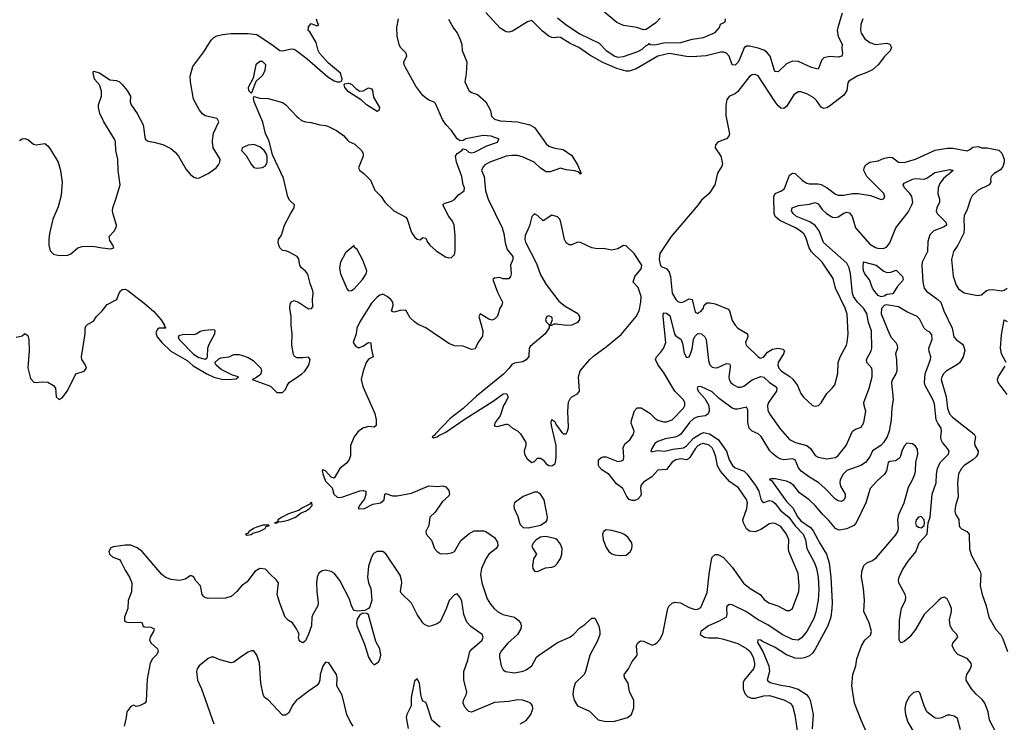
# Model space of a CAD drawing. Header units: inches. Extents: x 1384664 to 1536621, y 460766 to 646467.
# Tile 224 of 256: x 1468054 to 1474930, y 495936 to 500844. Entities that reach past the tile are written whole.
import ezdxf

# ---------------------------------------------------------------- set-up
doc = ezdxf.new("R2010")
doc.units = ezdxf.units.IN
doc.header["$MEASUREMENT"] = 0
for name, color, linetype in [('B4469', 7, 'Continuous'), ('B4479', 7, 'Continuous'), ('B4560', 7, 'Continuous'), ('B4570', 7, 'Continuous')]:
    doc.layers.add(name, color=color, linetype=linetype)

msp = doc.modelspace()

# ---------------------------------------------------------------- linework, layer by layer
at = {"layer": 'B4469', "color": 5}
for points, elevation in [([(1468119.2, 500000), (1468150, 499975.8), (1468170, 499969.7), (1468230, 499980.5), (1468250, 499963.6), (1468270, 499936.9), (1468322, 499850), (1468338.2, 499790), (1468349.7, 499710), (1468344.2, 499615.8), (1468322.7, 499537.3), (1468286, 499450), (1468261.1, 499350), (1468256.4, 499310), (1468258, 499270), (1468266.6, 499230), (1468290, 499207.2), (1468330, 499198.2), (1468390, 499198.7), (1468410, 499209.6), (1468460.5, 499250), (1468490, 499260.9), (1468562.5, 499262.5), (1468630.3, 499249.7), (1468690, 499244.5), (1468712, 499250), (1468704.7, 499270), (1468683, 499303), (1468678.8, 499330), (1468713.3, 499366.7), (1468727, 499393), (1468728.7, 499410), (1468705.7, 499485.7), (1468702.6, 499510), (1468703.7, 499530), (1468726, 499590), (1468754.4, 499690), (1468740.9, 499790), (1468739.6, 499870), (1468726.3, 499930), (1468722.8, 499990), (1468719.8, 500000)], 620), ([(1468942.9, 500000), (1468950, 499994.7), (1468990.2, 499989.8), (1469053.1, 499973.1), (1469110, 499943.7), (1469138.8, 499918.8), (1469162.5, 499890), (1469217.3, 499797.3), (1469244.6, 499764.6), (1469270, 499743.8), (1469290, 499737.2), (1469310, 499739.7), (1469370, 499769), (1469426.6, 499810), (1469443.2, 499830), (1469451.1, 499850), (1469453.6, 499870), (1469404.8, 499950), (1469399.8, 499990), (1469401, 500000)], 620), ([(1470000, 499177), (1469992.6, 499190), (1469930, 499223), (1469910, 499230.8), (1469890, 499231), (1469870, 499251.3), (1469863, 499270), (1469858.8, 499290), (1469861, 499310), (1469881.4, 499338.6), (1469903.6, 499410), (1469946.7, 499493.3), (1469971.5, 499530), (1469972, 499550), (1469941.5, 499581.5), (1469926.7, 499606.7), (1469896.7, 499736.7), (1469819.3, 499899.3), (1469795, 499995), (1469792.7, 500000)], 640), ([(1468030, 498626), (1468070, 498636), (1468090, 498652.7), (1468110, 498639.3), (1468116.8, 498610), (1468119.1, 498530), (1468111.6, 498411.6), (1468130, 498338), (1468153.4, 498313.4), (1468170, 498309.5), (1468210, 498313.6), (1468250, 498311.6), (1468289.2, 498290), (1468302.9, 498270), (1468309.6, 498209.6), (1468328.7, 498190), (1468350, 498202), (1468387.7, 498252.3), (1468446.7, 498370), (1468504, 498390), (1468520.3, 498410), (1468513.1, 498430), (1468487.6, 498470), (1468485.3, 498490), (1468510.4, 498650.4), (1468510.6, 498689.4), (1468516.8, 498703.2), (1468530, 498717.2), (1468570, 498739), (1468590.6, 498770), (1468630, 498809.5), (1468664.2, 498855.8), (1468731.3, 498890), (1468745.5, 498930), (1468757.6, 498950), (1468770, 498959.7), (1468790, 498961.8), (1468810, 498953.7), (1468933.7, 498853.7), (1468990, 498805), (1469039.8, 498750), (1469064.5, 498710), (1469063.2, 498703.2), (1469075.3, 498690), (1469028, 498690), (1469017.2, 498682.8), (1469003.7, 498656.3), (1469013.6, 498630), (1469045.6, 498590), (1469109.9, 498529.9), (1469223.5, 498463.5), (1469265.6, 498425.6), (1469360.9, 498370), (1469410, 498347.2), (1469466.2, 498333.8), (1469506, 498330), (1469565.4, 498334.6), (1469582, 498350), (1469540.6, 498360.6), (1469460.4, 498400.4), (1469424.9, 498430), (1469417.1, 498450), (1469444.3, 498475.7), (1469458.7, 498481.3), (1469516, 498490), (1469550, 498504.5), (1469586, 498506), (1469602, 498502), (1469650, 498485.6), (1469684.7, 498464.7), (1469736.9, 498410), (1469743.5, 498390), (1469735, 498365), (1469700.9, 498339.1), (1469678, 498330), (1469804.2, 498284.2), (1469850, 498239.3), (1469890, 498239.3), (1469910, 498261.2), (1469920.9, 498290), (1469936.5, 498310), (1470000, 498353.7)], 640), ([(1470000, 498482.8), (1469990, 498483.1), (1469971.8, 498491.8), (1469965.3, 498505.3), (1469954.2, 498570), (1469956.5, 498650), (1469950.2, 498710), (1469950.1, 498769.9), (1469940.7, 498830), (1469942.2, 498857.8), (1469950, 498874), (1469970, 498881.7), (1469994.1, 498874.1), (1470000, 498870.4)], 640), ([(1470000, 497415), (1469930, 497391.3), (1469887, 497370), (1469857.1, 497350), (1469859.1, 497340.9), (1469848.1, 497331.9), (1469834, 497330), (1469850, 497329.1), (1469861.2, 497338.8), (1469875.9, 497335.9), (1469928.2, 497348.2), (1469980.5, 497370), (1470000, 497384.8)], 660), ([(1470000, 496560.4), (1469986.8, 496590), (1469958.8, 496630), (1469930, 496647.7), (1469908.8, 496670), (1469870, 496767.7), (1469851.6, 496830), (1469861.3, 496910), (1469848.2, 496930), (1469802, 496970), (1469770, 497005.5), (1469730, 497010.3), (1469695.6, 496990), (1469642.4, 496917.6), (1469603.7, 496890), (1469569.5, 496850), (1469530, 496814.9), (1469490, 496803.7), (1469370, 496801.5), (1469347.9, 496807.9), (1469336.7, 496816.7), (1469328.5, 496830), (1469317.3, 496890), (1469283.4, 496923.4), (1469270, 496950.8), (1469257.5, 496957.5), (1469250, 496960.7), (1469210, 496935.8), (1469190, 496930.3), (1469170, 496927.4), (1469110, 496934.6), (1469070.2, 496950.2), (1469047.6, 496967.6), (1468908.8, 497128.8), (1468875.1, 497155.1), (1468830, 497174), (1468790, 497174), (1468710, 497162.6), (1468690, 497154.4), (1468677.4, 497130), (1468682, 497110), (1468704.5, 497090), (1468750, 497073.3), (1468760.5, 497060.5), (1468790, 496999.6), (1468821.8, 496950), (1468836.8, 496910), (1468833.6, 496846.4), (1468812.2, 496787.8), (1468809, 496730), (1468786.3, 496670), (1468785.6, 496645.6), (1468797, 496637), (1468814.2, 496634.2), (1468895.9, 496635.9), (1468908.7, 496630), (1468914, 496610), (1468923.6, 496603.6), (1468970, 496601.3), (1468992, 496590), (1468987.1, 496570), (1468964.2, 496530), (1468961, 496510), (1468972.6, 496490), (1469015.1, 496450), (1469020.5, 496430), (1469012.6, 496410), (1468981, 496379), (1468966, 496350), (1468943.6, 496236.4), (1468935.9, 496084.1), (1468927.9, 496070), (1468890.3, 496050.3), (1468866.7, 496046.7), (1468850, 496056.3), (1468830, 496047.3), (1468801.6, 496010), (1468798.4, 495970), (1468783.7, 495910)], 640), ([(1470000, 496099.5), (1469987.6, 496090), (1469961.8, 496058.2), (1469930, 495999.5), (1469910, 495986), (1469890, 495986), (1469790, 496094), (1469764, 496110), (1469753.4, 496130), (1469736.9, 496210), (1469728.9, 496350), (1469710, 496404.9), (1469690, 496436.3), (1469670, 496435.3), (1469650, 496424.9), (1469603.5, 496396.5), (1469550, 496355.5), (1469530, 496350.4), (1469452, 496372), (1469410, 496391), (1469390, 496391), (1469370, 496382), (1469307.3, 496330), (1469293.6, 496310), (1469288.3, 496290), (1469296.1, 496230), (1469323.5, 496170), (1469410, 495926)], 620)]:
    msp.add_lwpolyline(points, dxfattribs=dict(at, elevation=elevation))
for points, elevation in [([(1469690, 499973.1), (1469650, 499968), (1469606.8, 499950), (1469602.4, 499930), (1469635.3, 499895.3), (1469670, 499835.3), (1469690, 499812.2), (1469710, 499807.2), (1469730, 499808.8), (1469750, 499812.4), (1469770, 499823.8), (1469782, 499850), (1469782, 499890), (1469775.6, 499910), (1469760.5, 499930), (1469730, 499957.2)], 640), ([(1469397.7, 498677.7), (1469347.2, 498672.8), (1469314.7, 498665.3), (1469290.4, 498650), (1469270, 498643.8), (1469194.4, 498645.6), (1469164.4, 498635.6), (1469160.4, 498630), (1469167.4, 498610), (1469267.2, 498507.2), (1469304.3, 498484.3), (1469350, 498472.7), (1469360.9, 498479.1), (1469365.6, 498490), (1469368.4, 498551.6), (1469378.2, 498581.8), (1469416.3, 498650), (1469418, 498670), (1469414.5, 498674.5)], 640), ([(1469794, 497314), (1469752.2, 497312.2), (1469710, 497299.2), (1469687.7, 497290), (1469656.3, 497270), (1469644.9, 497255.1), (1469631.3, 497250), (1469643.4, 497243.4), (1469670, 497248.4), (1469683.1, 497256.9), (1469727, 497270), (1469767, 497290), (1469775.6, 497304.4), (1469797.2, 497310)], 660)]:
    msp.add_lwpolyline(points, close=True, dxfattribs=dict(at, elevation=elevation))
at = {"layer": 'B4479', "color": 5}
for points, elevation in [([(1471714.4, 500000), (1471730, 499978), (1471750, 499961.6), (1471790, 499946), (1471850, 499937.1), (1471910, 499895.2), (1471950.2, 499830), (1471976, 499770), (1471970, 499766), (1471958.6, 499778.6), (1471929.6, 499789.6), (1471870, 499795.1), (1471830, 499807.3), (1471758.5, 499781.5), (1471730, 499782.1), (1471690, 499807.8), (1471645.8, 499850), (1471570, 499883.7), (1471530, 499895.6), (1471490, 499896.5), (1471450, 499891.2), (1471338, 499850), (1471303.1, 499830), (1471290, 499816.9), (1471279.6, 499790), (1471297, 499750), (1471307.7, 499650), (1471324.6, 499590), (1471423.4, 499390), (1471435.7, 499350), (1471444.6, 499284.6), (1471459, 499239), (1471498, 499190), (1471497.3, 499170), (1471480.4, 499130), (1471485.5, 499070), (1471480.7, 499050), (1471470, 499034), (1471430, 499034), (1471404, 499044), (1471370, 499038.4), (1471359.1, 499030), (1471390, 498940.4), (1471424.4, 498870), (1471420.9, 498850), (1471407.3, 498830), (1471390, 498772.3), (1471370, 498751.6), (1471350, 498746.4), (1471330, 498752.7), (1471270, 498789.6), (1471260.7, 498770), (1471288.9, 498670), (1471287, 498633), (1471254, 498586), (1471234.2, 498545.8), (1471210, 498540.4), (1471150, 498562.6), (1471090, 498566.9), (1471050, 498582.6), (1470891, 498691), (1470836.2, 498716.2), (1470810, 498733.6), (1470781.5, 498761.5), (1470750, 498814.5), (1470710, 498813.6), (1470670, 498800.9), (1470650, 498808), (1470662.4, 498850), (1470660.5, 498870), (1470645.6, 498890), (1470620.7, 498910), (1470590, 498926), (1470570, 498921.1), (1470550, 498905.1), (1470510, 498864.7), (1470430, 498734.3), (1470409.3, 498690), (1470403.1, 498650), (1470382.8, 498590), (1470401.6, 498561.6), (1470414.4, 498554.4), (1470430, 498555.5), (1470450, 498564.4), (1470490, 498590.4), (1470506, 498586), (1470508.3, 498551.7), (1470522.8, 498490), (1470490, 498473.6), (1470473.7, 498450), (1470452, 498390), (1470438, 498330), (1470450, 498281), (1470533.1, 498093.1), (1470543.7, 498050), (1470544, 498010), (1470530, 497998), (1470490, 498001.6), (1470450, 497992), (1470414.6, 497965.4), (1470390.8, 497930), (1470364, 497870), (1470362.9, 497797.1), (1470353, 497767), (1470334.9, 497745.1), (1470290.7, 497709.3), (1470250, 497642), (1470230, 497649.3), (1470190, 497692), (1470170, 497699), (1470167, 497693), (1470170, 497672), (1470190, 497620.5), (1470235.1, 497575.1), (1470248.4, 497530), (1470270, 497509.3), (1470290, 497506.4), (1470310, 497510.8), (1470430, 497553.2), (1470455.6, 497555.6), (1470470.5, 497550.5), (1470470.7, 497529.3), (1470462.8, 497497.2), (1470427.3, 497450), (1470418, 497430), (1470426.7, 497426.7), (1470462, 497430), (1470521.1, 497458.9), (1470574.7, 497470), (1470599.2, 497490), (1470603.7, 497530), (1470610, 497535.5), (1470658.4, 497518.4), (1470690, 497517.5), (1470790, 497537.1), (1470910, 497588.4), (1470970, 497584.4), (1471010, 497587.7), (1471030, 497580.7), (1471050, 497556), (1471054.3, 497530), (1471050, 497517.2), (1471004.5, 497475.5), (1470955.1, 497404.9), (1470918.4, 497370), (1470910.6, 497310), (1470890.5, 497270), (1470893.4, 497250), (1470928.7, 497208.7), (1470950.5, 497150), (1470969, 497129), (1470990, 497116.4), (1471033.3, 497113.3), (1471070, 497119.3), (1471090, 497128.4), (1471134, 497206), (1471190, 497253.2), (1471227.4, 497272.6), (1471294.2, 497274.2), (1471309.3, 497269.3), (1471370, 497227.2), (1471390, 497193.4), (1471393, 497170), (1471380.3, 497150), (1471329.7, 497110.3), (1471310, 497079.1), (1471278.5, 497010), (1471272.4, 496967.6), (1471280.7, 496910), (1471318.9, 496798.9), (1471341.1, 496761.1), (1471366.9, 496730), (1471390.3, 496710), (1471428.4, 496690), (1471510, 496671.6), (1471535.8, 496650), (1471550.4, 496630), (1471557, 496610), (1471554.6, 496590), (1471531.4, 496550), (1471463.6, 496490), (1471414.6, 496430), (1471405.7, 496410), (1471403.7, 496390), (1471415.6, 496330), (1471430, 496301.6), (1471447.3, 496290), (1471510, 496282.3), (1471570, 496292.9), (1471590, 496302.3), (1471629.8, 496330.2), (1471664, 496390), (1471677.8, 496402.2), (1471810, 496492.7), (1471896.3, 496530), (1471922, 496550), (1471964.7, 496595.3), (1472001.1, 496618.9), (1472050, 496664), (1472070, 496662.8), (1472097.6, 496610), (1472106.4, 496570), (1472104.9, 496550), (1472090, 496506), (1472034.3, 496405.7), (1472004.4, 496290), (1471994.8, 496270), (1471932.9, 496210), (1471921.3, 496170), (1471916.5, 496130), (1471926.7, 496090), (1471948.4, 496050), (1472033.1, 496013.1), (1472094.4, 495954.4), (1472150, 495942.8), (1472210, 495942.9), (1472299, 495970), (1472326, 495990), (1472343.9, 496036.1), (1472342.9, 496090), (1472312.4, 496150), (1472302.9, 496210), (1472278.7, 496250), (1472275.1, 496270), (1472306, 496310), (1472330, 496360.5), (1472362.5, 496397.5), (1472367, 496410), (1472361.6, 496470), (1472369.5, 496490), (1472390, 496504.9), (1472410, 496504), (1472470, 496476), (1472490, 496481), (1472506.3, 496493.7), (1472524.5, 496515.5), (1472544.9, 496555.1), (1472579.8, 496730), (1472589.8, 496750.2), (1472610, 496769.1), (1472630, 496775.6), (1472667.7, 496770), (1472730, 496737.6), (1472770, 496724.9), (1472790, 496726), (1472810, 496738), (1472856, 496844), (1472869.4, 496970.6), (1472885.9, 497074.1), (1472890, 497090.5), (1472910, 497108.4), (1472930, 497108.7), (1472970, 497087.4), (1473030, 497019.1), (1473108.5, 496908.5), (1473154.4, 496870), (1473224.6, 496830), (1473253.6, 496793.6), (1473286, 496770), (1473349.4, 496749.4), (1473410, 496718.3), (1473430, 496717), (1473450.9, 496730), (1473495.7, 496850), (1473498.5, 496890), (1473490, 496976), (1473426.3, 497130), (1473421.8, 497150), (1473424.1, 497210), (1473409.8, 497250), (1473370, 497303.2), (1473330, 497325.7), (1473310, 497327.5), (1473290, 497321.8), (1473230, 497281.9), (1473190, 497267.6), (1473150.5, 497270.5), (1473130, 497286.9), (1473108.7, 497330), (1473105.1, 497350), (1473131.2, 497430), (1473135.4, 497470), (1473130, 497493), (1473074.3, 497574.3), (1473010, 497618), (1472947, 497690), (1472927.8, 497727.8), (1472916.4, 497790), (1472902.5, 497830), (1472890, 497853), (1472870, 497872.7), (1472830, 497883.4), (1472810, 497879.2), (1472790, 497867.6), (1472770, 497847.3), (1472734, 497786), (1472723.9, 497776.1), (1472710, 497769.9), (1472670, 497776.2), (1472637, 497770), (1472610, 497752.9), (1472570, 497702.4), (1472510, 497696.4), (1472467.4, 497650), (1472410, 497613), (1472391, 497590), (1472388.8, 497570), (1472394, 497530), (1472390, 497517), (1472370, 497495.3), (1472350, 497486), (1472330, 497485), (1472310, 497491.9), (1472293.6, 497513.6), (1472266.4, 497570), (1472220.9, 497600.9), (1472170, 497667.2), (1472118.9, 497698.9), (1472099.8, 497719.8), (1472095.4, 497730), (1472097, 497770), (1472113.7, 497786.3), (1472128.4, 497791.6), (1472150, 497790.2), (1472230, 497758.6), (1472257.5, 497762.5), (1472269.6, 497770.4), (1472272.6, 497790), (1472267.5, 497852.5), (1472279.4, 497880.6), (1472314, 497910), (1472340.5, 497950), (1472344, 497970), (1472325, 498025), (1472327, 498047), (1472348.1, 498111.9), (1472366, 498134), (1472393.4, 498133.4), (1472454.7, 498094.7), (1472490, 498059.7), (1472510, 498047.8), (1472550, 498036.2), (1472570, 498035.2), (1472610, 498050.2), (1472689.8, 498130), (1472699.8, 498150), (1472698.4, 498170), (1472687.1, 498190), (1472628.3, 498248.3), (1472550, 498382.7), (1472512.2, 498430), (1472495, 498470), (1472501, 498490), (1472530, 498519), (1472550, 498547.4), (1472566.9, 498590), (1472548.2, 498771.8), (1472550, 498797.3), (1472570, 498794.6), (1472590, 498780.3), (1472596.6, 498770), (1472627.7, 498647.7), (1472636.3, 498636.3), (1472672.3, 498610), (1472682.8, 498582.8), (1472694.7, 498514.7), (1472710, 498484.6), (1472730, 498490.3), (1472739.4, 498510), (1472750, 498544), (1472760.2, 498610), (1472768.6, 498631.4), (1472790, 498652.7), (1472814.5, 498650), (1472838.7, 498630), (1472847.9, 498610), (1472864.2, 498464.2), (1472873.6, 498433.6), (1472890, 498415.9), (1472910, 498411.7), (1472930, 498415.5), (1472990, 498442.6), (1473010, 498440.3), (1473016.2, 498430), (1473016.6, 498416.6), (1473005.6, 498350), (1473008.1, 498330), (1473019.7, 498310), (1473035.3, 498295.3), (1473070, 498278.4), (1473090, 498276.8), (1473110, 498283.8), (1473170, 498328.9), (1473230.8, 498350.8), (1473250, 498347.5), (1473290, 498310.8), (1473330, 498284.4), (1473341.1, 498270), (1473339.4, 498250), (1473283, 498170), (1473275.5, 498150), (1473277.4, 498117.4), (1473291.2, 498090), (1473365.8, 497985.8), (1473430, 497911.4), (1473470.7, 497890.7), (1473550.1, 497870.1), (1473575.8, 497850), (1473610, 497799.1), (1473630, 497788.4), (1473690, 497777.3), (1473750, 497786.3), (1473770, 497800.3), (1473824.7, 497870), (1473870, 497970.4), (1473890, 497984.6), (1473930, 497998.4), (1473949.7, 498030.3), (1473964, 498110), (1473950.6, 498150), (1473949.4, 498170), (1473986, 498270), (1474007.3, 498350), (1474008.3, 498390), (1474003.7, 498410), (1473970.9, 498450), (1473967.1, 498470), (1473999.4, 498530), (1474003.8, 498550), (1474002, 498670), (1473982.5, 498730), (1473970, 498791.9), (1473946.1, 498830), (1473903.6, 498870), (1473875.8, 498910), (1473869.2, 498930.8), (1473856.4, 499070), (1473846.3, 499110), (1473830, 499142.9), (1473667.8, 499287.8), (1473636.1, 499370), (1473610, 499407), (1473572.5, 499432.5), (1473479.3, 499470), (1473454.5, 499490), (1473443.5, 499510), (1473449.6, 499530), (1473492.8, 499547.2), (1473570, 499556.6), (1473610, 499567.9), (1473630, 499558.9), (1473658.6, 499518.6), (1473688.5, 499490), (1473730, 499464.7), (1473750, 499461.6), (1473770, 499466.9), (1473810, 499492.8), (1473830, 499499), (1473850, 499495.4), (1473868.4, 499470), (1473890.2, 499390), (1473990, 499276.3), (1474030, 499251.9), (1474053.2, 499246.8), (1474090, 499247.5), (1474110, 499258.5), (1474130, 499285.3), (1474172.2, 499390), (1474259.5, 499500.5), (1474284.9, 499550), (1474290.5, 499570), (1474284, 499610), (1474271, 499631), (1474233.6, 499670), (1474222.8, 499690), (1474230, 499702), (1474290, 499731.5), (1474310, 499734.6), (1474370, 499730.2), (1474390, 499737.6), (1474443.8, 499776.2), (1474550, 499797.8), (1474573.4, 499790), (1474505.8, 499734.2), (1474480.8, 499699.2), (1474469, 499671), (1474465.8, 499630), (1474476.4, 499590), (1474476.3, 499570), (1474458.2, 499530), (1474454.3, 499510), (1474460.2, 499490), (1474520.9, 499430), (1474527.2, 499410), (1474510, 499397.7), (1474436.9, 499370), (1474410, 499342.4), (1474395, 499295), (1474394.2, 499225.8), (1474357.4, 499150), (1474354.3, 499130), (1474360.5, 499010), (1474371, 498970), (1474387.6, 498947.6), (1474466.5, 498890), (1474485.8, 498870), (1474508.5, 498810), (1474567, 498690), (1474577.6, 498630), (1474593.4, 498610), (1474638, 498578), (1474645.8, 498565.8), (1474653.4, 498533.4), (1474643.1, 498490), (1474619.6, 498450), (1474604.1, 498435.9), (1474523.9, 498390), (1474504.5, 498370), (1474494, 498350), (1474490.2, 498330), (1474523.8, 498210), (1474532.3, 498130), (1474547.1, 498090), (1474567.1, 498067.1), (1474718.5, 497950), (1474729.1, 497930), (1474721.7, 497890), (1474723.1, 497870), (1474746.7, 497830), (1474744.2, 497810), (1474733.1, 497790), (1474710.8, 497769.2), (1474650, 497729.7), (1474630, 497709.7), (1474610, 497672), (1474603, 497610), (1474608.6, 497511.4), (1474588.7, 497448.7), (1474583.7, 497410), (1474588.7, 497390), (1474612.1, 497352.1), (1474613.6, 497310), (1474619.6, 497299.6), (1474630, 497287.3), (1474668.4, 497268.4), (1474683.6, 497250), (1474686.1, 497146.1), (1474701.1, 497101.1), (1474761.7, 496990), (1474766, 496970), (1474761.7, 496890), (1474774.4, 496830), (1474802.8, 496750), (1474822, 496670), (1474870, 496583.7), (1474906.4, 496546.4), (1474919.8, 496519.8), (1474952.4, 496430)], 660), ([(1470345.9, 500000), (1470352.5, 499992.5), (1470394, 499974), (1470440.4, 499930), (1470453.5, 499910), (1470451.4, 499890), (1470420.5, 499810), (1470429.4, 499790), (1470457.2, 499770), (1470504.5, 499724.5), (1470534.2, 499654.2), (1470579, 499610), (1470604, 499570), (1470666.6, 499510), (1470750, 499464.7), (1470759.1, 499450), (1470790, 499358), (1470810, 499328.3), (1470830, 499311.8), (1470850, 499306.6), (1470870, 499322), (1470890, 499318), (1470902.7, 499290), (1470918.7, 499270), (1470961.3, 499230), (1471028.2, 499188.2), (1471050, 499180.2), (1471070, 499182.1), (1471090, 499204.8), (1471094.7, 499230), (1471094.6, 499334.6), (1471087.9, 499407.9), (1471076.9, 499436.9), (1471050, 499470.5), (1471007.7, 499550), (1471018.8, 499561.2), (1471070, 499576), (1471090, 499589.3), (1471118.8, 499621.2), (1471158.8, 499650), (1471159.1, 499670), (1471151.3, 499691.3), (1471142.4, 499750), (1471104.8, 499850), (1471096.8, 499890), (1471110, 499908.6), (1471141.3, 499930), (1471150, 499942), (1471170, 499937), (1471190, 499919.2), (1471210, 499915.3), (1471230, 499919.9), (1471316.1, 499963.9), (1471390.5, 499990), (1471396.3, 500000)], 640), ([(1471150.8, 500000), (1471150, 499999.5), (1471130, 499998.6), (1471128.1, 500000)], 640), ([(1472956.8, 500000), (1472930, 499989.3), (1472913.4, 499970), (1472910.6, 499950), (1472950.2, 499890.2), (1472962.5, 499837.5), (1472958, 499822), (1472927.3, 499772.7), (1472907.3, 499690), (1472868.2, 499630), (1472816, 499584), (1472792.2, 499550), (1472604.2, 499330), (1472523.8, 499210), (1472520.4, 499170), (1472528, 499128), (1472538.5, 499118.5), (1472570, 499106.7), (1472590, 499080.5), (1472598.2, 499050), (1472610, 498934), (1472635.9, 498890), (1472650, 498876.5), (1472670, 498868.6), (1472690, 498872.7), (1472730, 498894.4), (1472750, 498890.8), (1472770, 498802), (1472790, 498792), (1472798, 498802), (1472810, 498806.8), (1472828.7, 498830), (1472834, 498850), (1472852.9, 498867.1), (1472872.5, 498867.5), (1472910, 498859.5), (1473001.4, 498821.4), (1473010.6, 498810.6), (1473030, 498742.8), (1473050.5, 498710), (1473070, 498688.5), (1473136, 498650), (1473139.3, 498630), (1473123.7, 498590), (1473127, 498570), (1473210, 498488.7), (1473222.4, 498482.4), (1473230, 498479.6), (1473250, 498490.3), (1473277.1, 498522.9), (1473310, 498542.1), (1473350, 498548.8), (1473383.5, 498543.5), (1473394.4, 498530), (1473387.7, 498510), (1473350.9, 498450), (1473348.4, 498430), (1473355, 498410), (1473372.9, 498390), (1473432.5, 498352.5), (1473453.9, 498333.9), (1473485, 498290), (1473510, 498234), (1473527.3, 498207.3), (1473590.4, 498150.4), (1473610, 498144.9), (1473631.4, 498148.6), (1473650, 498167.3), (1473690, 498234), (1473728.9, 498271.1), (1473745.6, 498294.4), (1473766.6, 498373.4), (1473770, 498450.8), (1473784.7, 498490), (1473827.2, 498570), (1473831.9, 498590), (1473838.8, 498650), (1473832.4, 498787.6), (1473818.6, 498830), (1473751.7, 498970), (1473735.4, 499035.4), (1473657.6, 499150), (1473583.1, 499223.1), (1473567.5, 499250), (1473543.9, 499323.9), (1473529.3, 499349.3), (1473505.3, 499370), (1473470.9, 499390), (1473361.7, 499441.7), (1473330.6, 499470.6), (1473323.8, 499490), (1473320.6, 499610), (1473330, 499630.1), (1473374.7, 499650), (1473394.4, 499665.6), (1473430, 499758), (1473450, 499772.6), (1473470, 499768.9), (1473521.8, 499721.8), (1473550, 499703.5), (1473570, 499697.7), (1473630, 499698.1), (1473650, 499692.5), (1473692.4, 499670), (1473750, 499625.4), (1473770, 499618.2), (1473810, 499618.5), (1473870, 499631.3), (1473910.1, 499630.1), (1473995.9, 499615.9), (1474070, 499588.4), (1474086.6, 499593.4), (1474095.1, 499604.9), (1474089.5, 499630), (1473968.9, 499748.9), (1473949.8, 499790), (1473952, 499810), (1473963.1, 499830), (1473990, 499849), (1474050, 499859.6), (1474090, 499877.6), (1474130, 499884.7), (1474150, 499880.9), (1474190, 499848.4), (1474230, 499847.1), (1474310, 499870.8), (1474446, 499934), (1474530, 499947.8), (1474570, 499945.9), (1474670, 499929.4), (1474690, 499937.1), (1474710, 499953.7), (1474750, 499957.8), (1474770, 499950.2), (1474810, 499948.9), (1474891.9, 499931.9), (1474912.7, 499912.7), (1474928.3, 499870), (1474929.2, 499850), (1474920.6, 499819.4), (1474903.6, 499796.4), (1474859.5, 499770), (1474838.9, 499750), (1474834, 499730), (1474836.4, 499710), (1474823.8, 499690), (1474747.2, 499652.8), (1474706.4, 499613.6), (1474692.9, 499590), (1474670, 499519), (1474650, 499475.3), (1474646.3, 499450), (1474650.4, 499390), (1474646.3, 499353.7), (1474606.4, 499270), (1474575.5, 499224.5), (1474560.8, 499170), (1474573.2, 499053.2), (1474593.4, 498990), (1474610, 498963.1), (1474650, 498936), (1474742.9, 498917.1), (1474770, 498922), (1474806.6, 498953.4), (1474821.7, 498958.3), (1474850, 498958.9), (1474910, 498950.2), (1474930, 498954), (1474950, 498968.4)], 680), ([(1470000, 498870.4), (1470070, 498825.7), (1470092.5, 498827.5), (1470101, 498839), (1470098, 498890), (1470102.4, 498930), (1470100.2, 498950), (1470081.2, 499001.2), (1470066.1, 499066.1), (1470050, 499087.2), (1470021.3, 499110), (1470010.3, 499130.3), (1470004, 499170), (1470000, 499177)], 640), ([(1474890, 495832.7), (1474827.4, 495950), (1474816.9, 496010), (1474793.1, 496070), (1474775.5, 496095.5), (1474733, 496133), (1474700.3, 496170), (1474664.4, 496230), (1474663.2, 496250), (1474669, 496270), (1474692.6, 496307.4), (1474700.8, 496330), (1474697.8, 496350), (1474670, 496381.3), (1474605.7, 496410), (1474587.1, 496430), (1474566.5, 496470), (1474570.4, 496490), (1474605.3, 496530), (1474598, 496550), (1474570, 496576.5), (1474552.8, 496610), (1474547.2, 496652.8), (1474560.8, 496710), (1474560.2, 496730), (1474547.2, 496767.2), (1474530, 496798.4), (1474510, 496810.3), (1474490, 496803.7), (1474470, 496786), (1474370.8, 496690), (1474310, 496584.4), (1474270, 496533.7), (1474230, 496500.5), (1474210, 496491), (1474200.5, 496500.5), (1474195.9, 496515.9), (1474197.2, 496650), (1474211.7, 496730), (1474239.5, 496790), (1474242.6, 496810), (1474237.4, 496830), (1474194.3, 496910), (1474190.3, 496930), (1474194.9, 496950), (1474219.4, 497000.6), (1474258.8, 497061.2), (1474312, 497128), (1474335.3, 497190), (1474392, 497250), (1474398.4, 497330), (1474411.4, 497370), (1474426, 497530), (1474455.1, 497610), (1474455.5, 497670), (1474462.7, 497710), (1474482.6, 497750), (1474541.1, 497810), (1474543.8, 497830), (1474533.2, 497850), (1474497.8, 497890), (1474489.2, 497909.2), (1474485.9, 497930), (1474492.1, 497970), (1474489.5, 497990), (1474464.8, 498024.8), (1474454.1, 498050), (1474441.8, 498161.8), (1474431.1, 498191.1), (1474377.3, 498290), (1474373.1, 498310), (1474376.6, 498370), (1474415.5, 498470), (1474417.6, 498490), (1474405.9, 498525.9), (1474403.5, 498550), (1474425.4, 498610), (1474423.4, 498643.4), (1474410, 498661.1), (1474390.2, 498670.2), (1474370.4, 498690), (1474341.1, 498750), (1474320.3, 498770), (1474250, 498802.6), (1474190, 498837.8), (1474107, 498853), (1474090, 498847.1), (1474072.4, 498827.6), (1474070.8, 498790), (1474127.8, 498647.8), (1474143, 498623), (1474173.2, 498590), (1474181.9, 498570), (1474183.9, 498550), (1474169.8, 498510), (1474176.8, 498470), (1474179.8, 498390), (1474172.5, 498370), (1474148.2, 498331.8), (1474142.7, 498310), (1474153.8, 498190), (1474144.4, 498130), (1474139.6, 498050), (1474126.2, 497970), (1474112.9, 497930), (1474087.3, 497890), (1474068.7, 497870), (1474010, 497831.4), (1473990.4, 497789.6), (1473960.3, 497750), (1473929, 497731), (1473830, 497694.2), (1473805.3, 497670), (1473784.2, 497630), (1473780.6, 497610), (1473785.8, 497585.8), (1473819.3, 497530), (1473819.7, 497510), (1473810, 497488.7), (1473790, 497478), (1473770, 497482.3), (1473750, 497494.6), (1473679.6, 497570), (1473635.3, 497610), (1473570, 497648.4), (1473512.2, 497690), (1473492.9, 497712.9), (1473470.5, 497770.5), (1473450, 497776), (1473390, 497769.6), (1473370, 497773.4), (1473346, 497786), (1473310, 497814.3), (1473292.2, 497832.2), (1473232.6, 497932.6), (1473210, 497950.2), (1473168.9, 497970), (1473149.2, 497990), (1473139, 498030), (1473138, 498118), (1473130, 498137.6), (1473070, 498122.5), (1473050, 498123.2), (1473030, 498130.9), (1472939, 498199), (1472890, 498245.5), (1472810, 498282.6), (1472790, 498279.1), (1472784.2, 498270), (1472791.5, 498250), (1472838.5, 498198.5), (1472865.6, 498150), (1472869.9, 498110.1), (1472861.2, 498090), (1472843, 498077), (1472790, 498069.2), (1472761.6, 498058.4), (1472731.1, 498030), (1472669.9, 497950.1), (1472650, 497934.3), (1472630, 497927), (1472562.7, 497917.3), (1472510, 497898.6), (1472490, 497884), (1472468.4, 497850), (1472462.4, 497830), (1472465.5, 497825.5), (1472505.8, 497834.2), (1472558.8, 497830), (1472615.1, 497844.9), (1472690, 497853.3), (1472710, 497868.2), (1472759.1, 497920.9), (1472807.8, 497952.2), (1472830, 497959.9), (1472870.6, 497950.6), (1472932.5, 497912.5), (1472990, 497830), (1473009.5, 497769.5), (1473030.8, 497730.8), (1473050, 497714.6), (1473112.4, 497690), (1473133.5, 497670), (1473193.4, 497590), (1473215.4, 497550), (1473230, 497494), (1473238.5, 497478.5), (1473250, 497470.8), (1473290, 497485.9), (1473310, 497481.9), (1473330, 497464.7), (1473370, 497412.8), (1473425, 497370), (1473468.7, 497308.7), (1473525.6, 497250), (1473542, 497210), (1473551.8, 497150), (1473603.6, 497050), (1473618.6, 497010), (1473630.8, 496950), (1473635.4, 496864.6), (1473630.4, 496789.6), (1473613.4, 496706.6), (1473598.9, 496661.1), (1473551.6, 496570), (1473514.6, 496525.4), (1473490, 496510.9), (1473450, 496513.8), (1473377.8, 496550), (1473277.4, 496617.4), (1473210, 496652.2), (1473130, 496708.8), (1473030, 496757.6), (1473010, 496758.9), (1472992.9, 496747.1), (1472989.8, 496730), (1472993.1, 496690), (1472986.6, 496670), (1472937.9, 496642.1), (1472865.1, 496610), (1472809.5, 496570), (1472805.1, 496550), (1472835.1, 496530), (1472865.4, 496525.4), (1472930, 496526.9), (1472970, 496517.7), (1473070, 496485.8), (1473130, 496452.2), (1473154.5, 496430), (1473175.7, 496390), (1473185, 496350), (1473185, 496330), (1473177.4, 496310), (1473113.8, 496230), (1473106.9, 496213.1), (1473107.3, 496170), (1473118, 496138), (1473135.9, 496115.9), (1473164.4, 496104.4), (1473190, 496104.5), (1473250, 496122), (1473290, 496122.7), (1473390, 496093.3), (1473435.4, 496070), (1473450.8, 496050), (1473467.9, 495987.9), (1473489.7, 495830)], 640), ([(1474942, 498450), (1474910.6, 498510.6), (1474904, 498550), (1474910, 498642.8), (1474930, 498746.8), (1474950, 498735.5)], 660), ([(1470000, 498353.7), (1470023.7, 498370), (1470044.2, 498390), (1470072, 498430), (1470083, 498470), (1470070, 498487.3), (1470030, 498481.7), (1470000, 498482.8)], 640), ([(1474950, 498226.9), (1474887.8, 498310), (1474883.6, 498330), (1474890, 498350.7), (1474936.6, 498423.4)], 660), ([(1473968.3, 495868.3), (1473930.3, 495950.3), (1473884.6, 496070), (1473864.8, 496190), (1473871.8, 496270), (1473893.8, 496330), (1473900.9, 496379.1), (1473932.8, 496470), (1473955.5, 496510), (1473995.2, 496544.8), (1474002.8, 496570), (1473986.3, 496630), (1473948, 496710), (1473953, 496790), (1473946.4, 496870), (1473932.3, 496950), (1473934.4, 496990), (1473948.4, 497031.6), (1473970.5, 497049.5), (1474010, 497066), (1474034.6, 497085.4), (1474173.3, 497246.7), (1474185.9, 497270), (1474190.9, 497290), (1474187.4, 497350), (1474192.5, 497387.5), (1474230.2, 497470.2), (1474260.3, 497579.7), (1474290, 497631), (1474305.5, 497670), (1474310.7, 497690.7), (1474311.2, 497750), (1474326.4, 497810), (1474323.4, 497843.4), (1474310, 497866), (1474290, 497881), (1474250, 497886), (1474230, 497864), (1474213.6, 497830), (1474205.8, 497794.2), (1474197.7, 497782.3), (1474170, 497762.9), (1474130, 497758.5), (1474118, 497750), (1474107.1, 497692.9), (1474092.9, 497670), (1474039.5, 497620.5), (1473993.7, 497570), (1473962.4, 497470), (1473894.9, 497330), (1473878.4, 497310), (1473830, 497286.8), (1473777.3, 497277.3), (1473750, 497290.9), (1473705, 497345), (1473659.3, 497390), (1473610, 497451), (1473568, 497490), (1473500, 497540), (1473459, 497590), (1473434, 497610), (1473410, 497620.3), (1473330, 497637.1), (1473302, 497638), (1473287.5, 497632.5), (1473304.2, 497624.2), (1473410, 497478.5), (1473453.4, 497433.4), (1473489.2, 497370), (1473510, 497343.1), (1473576.4, 497296.4), (1473594.7, 497274.7), (1473643.2, 497183.2), (1473689.4, 497110), (1473706, 497050), (1473718, 496950), (1473726.7, 496773.3), (1473726.5, 496730), (1473718.9, 496670), (1473697.2, 496610), (1473610, 496446), (1473590, 496418.2), (1473570, 496401.3), (1473533.8, 496386.2), (1473510, 496381.9), (1473470, 496384.6), (1473410, 496406.7), (1473330, 496459.6), (1473240.5, 496500.5), (1473230, 496509.2), (1473208.3, 496511.7), (1473205.6, 496494.4), (1473244.7, 496430), (1473284.7, 496330), (1473289.9, 496290), (1473272.8, 496230), (1473294.4, 496214.4), (1473370, 496194.8), (1473430, 496187.2), (1473490, 496168.1), (1473549.4, 496130), (1473566, 496110), (1473575.1, 496090), (1473596.3, 495990), (1473588.8, 495890)], 620), ([(1470000, 497384.8), (1470020, 497400), (1470049.3, 497410), (1470076.9, 497430), (1470095.6, 497450), (1470094, 497470), (1470090, 497473.2), (1470079.9, 497460.1), (1470020.4, 497430), (1470003.7, 497416.3), (1470000, 497415)], 660), ([(1471550, 495926), (1471590.5, 495949.5), (1471624.1, 495990), (1471637, 496030), (1471634.2, 496054.2), (1471620.7, 496070), (1471599.4, 496079.4), (1471564.7, 496090), (1471530, 496092.4), (1471470, 496080.9), (1471370, 496074.3), (1471210, 496006.4), (1471190, 496012.4), (1471181, 496021), (1471162.7, 496042.7), (1471151.1, 496070), (1471152.5, 496090), (1471171.1, 496128.9), (1471175.6, 496150), (1471155.8, 496230), (1471154.4, 496290), (1471183.2, 496370), (1471196.9, 496430), (1471212.9, 496450), (1471284, 496510), (1471291.5, 496530), (1471284.6, 496550), (1471205.3, 496605.3), (1471176.8, 496636.8), (1471156.3, 496690), (1471141.3, 496781.3), (1471130, 496807.7), (1471110, 496833.4), (1471090, 496826.4), (1471053.9, 496786.1), (1471032.2, 496727.8), (1470990, 496639), (1470970, 496623.9), (1470930, 496609.1), (1470910, 496605.8), (1470880.1, 496620.1), (1470869.1, 496630), (1470830.2, 496690.2), (1470789.4, 496769.4), (1470718, 496838), (1470712.4, 496850), (1470721.6, 496910), (1470720.7, 496930), (1470710, 496964.9), (1470610, 497113), (1470588.7, 497128.7), (1470550, 497128.7), (1470523.6, 497116.4), (1470510, 497090.8), (1470490, 497026), (1470483.1, 496950), (1470489.8, 496910), (1470505.1, 496870), (1470512.3, 496790), (1470498, 496742), (1470489.6, 496730.4), (1470463.2, 496716.8), (1470410, 496712.3), (1470390, 496717.6), (1470383.9, 496723.9), (1470370.1, 496750), (1470356.3, 496796.3), (1470290, 496927), (1470250, 496978.9), (1470230, 496990.3), (1470190, 496999.1), (1470165.8, 496994.2), (1470142.7, 496977.3), (1470130.8, 496950), (1470126.2, 496910), (1470128, 496850), (1470138, 496770), (1470135.8, 496750), (1470100.3, 496690), (1470093.5, 496670), (1470092.8, 496610), (1470070, 496551.3), (1470050, 496506), (1470030, 496492), (1470010, 496502), (1470004.7, 496510), (1470001, 496530), (1470004.7, 496550), (1470000, 496560.4)], 640), ([(1470383.7, 495910), (1470361.6, 495941.6), (1470338.2, 495990), (1470305.6, 496125.6), (1470269.2, 496190), (1470272, 496250), (1470266, 496270), (1470211.6, 496351.6), (1470190, 496357.1), (1470170, 496328), (1470152.3, 496270), (1470149.1, 496230), (1470142.6, 496210), (1470130, 496192.4), (1470068.1, 496151.9), (1470000, 496099.5)], 620), ([(1470990, 495902.6), (1470931.4, 495951.4), (1470898, 496058), (1470890, 496073.4), (1470870, 496084.9), (1470862, 496102), (1470854.6, 496130), (1470845.5, 496210), (1470830, 496238.8), (1470810, 496222.8), (1470788.3, 496110), (1470787.1, 496050), (1470757.2, 495990), (1470753.8, 495970), (1470767.6, 495892.4)], 620), ([(1474624.5, 495884.5), (1474603.5, 495963.5), (1474579.8, 495979.8), (1474550, 495986.9), (1474530, 495985.3), (1474493.4, 495966.6), (1474470, 495962.2), (1474450, 495964.2), (1474439.5, 495970), (1474390, 496010.3), (1474370, 496050.3), (1474341.2, 496141.2), (1474330, 496150.5), (1474295.9, 496144.1), (1474265.6, 496114.4), (1474242.5, 496070), (1474236, 496030), (1474241, 495990), (1474257.1, 495937.1), (1474306.9, 495850)], 620)]:
    msp.add_lwpolyline(points, dxfattribs=dict(at, elevation=elevation))
for points, elevation in [([(1471650, 499489.2), (1471630.8, 499470), (1471615.2, 499404.8), (1471583.4, 499336.6), (1471581.1, 499310), (1471586, 499290), (1471662.4, 499142.4), (1471690, 499061.8), (1471730, 498995.4), (1471818.7, 498878.7), (1471863.3, 498843.3), (1471950.8, 498790.8), (1471964.4, 498770), (1471963.9, 498750), (1471950, 498729.8), (1471910, 498710.9), (1471870, 498707.4), (1471802, 498718), (1471783.6, 498716.4), (1471768.4, 498708.4), (1471751.6, 498708.4), (1471751.6, 498691.6), (1471724, 498650), (1471618.8, 498561.2), (1471611.7, 498550), (1471608.4, 498491.6), (1471590, 498469.3), (1471566.6, 498453.4), (1471510, 498446), (1471490, 498436), (1471472.4, 498410), (1471431.5, 498368.5), (1471245, 498215), (1471151.5, 498128.5), (1471061, 498059), (1470956.4, 497950), (1470956.1, 497943.9), (1470934.8, 497930), (1470943.4, 497923.4), (1470970, 497929.3), (1470980.9, 497939.1), (1471030, 497963.8), (1471163.8, 498056.2), (1471360.6, 498179.4), (1471429.5, 498230), (1471453, 498233), (1471466, 498210), (1471447.3, 498170), (1471431.7, 498148.3), (1471410, 498077), (1471374.6, 498030), (1471367.1, 498007.1), (1471390, 498002), (1471450, 498019.5), (1471458.3, 498018.3), (1471470, 498014), (1471496, 497990), (1471530, 497973), (1471551.8, 497951.8), (1471588, 497890), (1471588, 497870), (1471578, 497830), (1471579.1, 497810), (1471597.5, 497777.5), (1471630, 497751), (1471650, 497758), (1471670, 497782), (1471690, 497781), (1471710.4, 497770.4), (1471730, 497742.8), (1471750, 497730.8), (1471770, 497727.3), (1471790, 497741), (1471795.1, 497750), (1471800.7, 497790), (1471799.7, 497870), (1471767.8, 498010), (1471765.6, 498030), (1471770, 498051.3), (1471790, 498037.3), (1471797.7, 498017.7), (1471839.5, 497959.5), (1471850, 497950.5), (1471870, 497950.5), (1471880.4, 497970), (1471885.6, 497994.4), (1471882.8, 498110), (1471886.7, 498173.3), (1471899.5, 498200.5), (1471910, 498210.4), (1471950, 498230.4), (1471963.5, 498250), (1471956.3, 498350), (1471968, 498392), (1472035, 498470), (1472063.5, 498496.5), (1472150, 498559), (1472253.9, 498646.1), (1472359.4, 498770), (1472378.9, 498810), (1472391, 498871), (1472393.3, 498910), (1472373.2, 498973.2), (1472339, 499010), (1472349.6, 499050), (1472395.1, 499104.9), (1472399.3, 499130), (1472345.1, 499210), (1472290, 499263.7), (1472270, 499266), (1472230, 499243.7), (1472190, 499234.5), (1472130, 499245.6), (1472090, 499243.1), (1472050, 499249.8), (1471970, 499287), (1471950, 499289.4), (1471910, 499272.3), (1471890, 499272.3), (1471870, 499286), (1471858.4, 499310), (1471833, 499430), (1471825.1, 499450), (1471810, 499467), (1471770, 499479.5), (1471710, 499439), (1471670, 499477.2)], 680), ([(1470390, 499266), (1470330, 499215.3), (1470294.4, 499150), (1470288.1, 499111.9), (1470294.6, 499070), (1470341.6, 498961.6), (1470350, 498950.4), (1470370, 498951.5), (1470390, 498964.6), (1470449, 499030), (1470473.5, 499070), (1470477.1, 499090), (1470450, 499163.7), (1470410, 499239), (1470392.9, 499252.9)], 660), ([(1474110, 499078), (1474138.3, 499081.7), (1474173.8, 499093.8), (1474219.3, 499050), (1474224.4, 499030), (1474219.3, 499020.7), (1474181.8, 498978.2), (1474150.6, 498930), (1474110, 498925.4), (1474090, 498913.3), (1474070, 498907.8), (1474050, 498916.9), (1474026.2, 498946.2), (1474009.9, 498970), (1473987.5, 499027.5), (1473955.8, 499070), (1473946.9, 499090), (1473943.3, 499116.7), (1473946.2, 499153.8), (1474034.9, 499130), (1474087.6, 499087.6)], 640), ([(1471750, 498775.3), (1471734, 498770), (1471724.7, 498750), (1471730, 498734), (1471750, 498714), (1471762, 498718), (1471775.3, 498750), (1471770, 498766)], 680), ([(1471670, 497543.7), (1471650, 497542.7), (1471570, 497514), (1471510.4, 497470), (1471505.8, 497450), (1471507.8, 497430), (1471533, 497373), (1471544.8, 497330), (1471550, 497317.6), (1471570, 497296.5), (1471605.8, 497294.2), (1471670, 497308), (1471690, 497314), (1471730, 497338.8), (1471737, 497350), (1471739.5, 497370), (1471716.8, 497490), (1471690, 497529.6)], 680), ([(1474350, 497374), (1474330, 497369.4), (1474314.9, 497350), (1474310.4, 497330), (1474315.5, 497310), (1474330, 497299.5), (1474350, 497295.5), (1474369.3, 497310), (1474373.2, 497326.8), (1474369.5, 497350)], 640), ([(1471730, 497235.1), (1471707.1, 497232.9), (1471690, 497229.4), (1471661, 497210), (1471641, 497190), (1471631.3, 497170), (1471638, 497150), (1471662, 497110), (1471643, 497077), (1471634, 497030), (1471637.3, 497010), (1471650, 496991), (1471670, 496988.5), (1471725.1, 497014.9), (1471770, 497019.5), (1471790, 497027.4), (1471810, 497048.4), (1471830, 497080.7), (1471839.1, 497110), (1471841.6, 497150), (1471830, 497181.2), (1471810, 497209.2), (1471797.6, 497217.6)], 680), ([(1472150, 497280.9), (1472130.4, 497269.6), (1472123.1, 497250), (1472127.6, 497210), (1472150, 497156.3), (1472167.6, 497130), (1472190, 497112.9), (1472210, 497106), (1472250, 497100.3), (1472290, 497103.1), (1472318.4, 497130), (1472329.6, 497150), (1472331.5, 497168.5), (1472329.5, 497190), (1472300.9, 497230), (1472272.7, 497250), (1472250, 497259.7), (1472190, 497275.1)], 680), ([(1470450, 496699), (1470430, 496686), (1470410, 496656), (1470406, 496630), (1470408.9, 496610), (1470461.1, 496481.1), (1470490, 496391.3), (1470510, 496356), (1470530, 496338), (1470560.4, 496359.6), (1470570, 496374), (1470575.5, 496404.5), (1470569.2, 496450), (1470540.5, 496500.5), (1470490, 496688), (1470477.2, 496697.2)], 640)]:
    msp.add_lwpolyline(points, close=True, dxfattribs=dict(at, elevation=elevation))
at = {"layer": 'B4560', "color": 5}
for points, elevation in [([(1469401, 500000), (1469407.6, 500052.4), (1469443.6, 500130), (1469435.8, 500150), (1469430, 500153.8), (1469350, 500172.2), (1469330, 500185.8), (1469310, 500212.8), (1469267.3, 500290), (1469246.6, 500410), (1469245.4, 500450), (1469262.5, 500517.5), (1469340.5, 500619.5), (1469390, 500700.4), (1469410, 500720.3), (1469430, 500730.7), (1469470, 500740.3), (1469530, 500748.6), (1469650, 500747.2), (1469710, 500740.2), (1469824.6, 500664.6), (1469870, 500629.2), (1469890, 500627), (1469950, 500641.8), (1469970, 500638.3), (1469985, 500630), (1470000, 500618.4)], 620), ([(1468719.8, 500000), (1468716.9, 500010), (1468640.3, 500130), (1468613.1, 500190), (1468604.6, 500230), (1468605.3, 500250), (1468626, 500310), (1468625.8, 500345.8), (1468611, 500390), (1468577.3, 500430), (1468566, 500474), (1468570, 500486), (1468610, 500472.7), (1468683.3, 500423.3), (1468730, 500418.7), (1468750, 500409.7), (1468770, 500392.8), (1468804, 500350), (1468827.6, 500310), (1468825.6, 500270), (1468832.8, 500250), (1468874.7, 500190), (1468915.8, 500110), (1468930, 500009.6), (1468942.9, 500000)], 620), ([(1469792.7, 500000), (1469770.3, 500050), (1469751.8, 500128.2), (1469690.4, 500270), (1469685.5, 500294.5), (1469690, 500308), (1469730, 500295.6), (1469790, 500294.7), (1469890, 500265.1), (1469910, 500252), (1469988.9, 500168.9), (1470000, 500159.3)], 640), ([(1468051.3, 500000), (1468070, 500013.1), (1468090, 500014.8), (1468110, 500007.2), (1468119.2, 500000)], 620)]:
    msp.add_lwpolyline(points, dxfattribs=dict(at, elevation=elevation))
at = {"layer": 'B4560', "color": 5, "elevation": 640}
msp.add_lwpolyline([(1469750, 500553.1), (1469730, 500552.1), (1469702.4, 500530), (1469683.7, 500436.3), (1469648.9, 500370), (1469651, 500350), (1469670, 500331), (1469678.4, 500341.6), (1469705.4, 500414.6), (1469750, 500455.2), (1469769.1, 500490), (1469772.5, 500530)], close=True, dxfattribs=at)
at = {"layer": 'B4570', "color": 5}
for points, elevation in [([(1472525.5, 500854.5), (1472497.5, 500822.5), (1472430, 500776.1), (1472410, 500774.2), (1472363.1, 500790), (1472270, 500803.8), (1472223.7, 500823.7), (1472039.4, 500979.4)], 640), ([(1473796.5, 500890), (1473766.3, 500790), (1473763.6, 500770), (1473768.9, 500730), (1473797, 500670), (1473794.4, 500645.6), (1473799.5, 500610), (1473795.5, 500590), (1473770, 500581.7), (1473710, 500586.4), (1473670, 500578), (1473656.7, 500563.3), (1473630, 500498), (1473582.7, 500510), (1473493.5, 500553.5), (1473450, 500555.6), (1473410, 500535.4), (1473350, 500479.6), (1473330, 500482.4), (1473325.1, 500490), (1473294.4, 500590), (1473270, 500619.2), (1473250, 500631.9), (1473210, 500646.1), (1473150, 500658.5), (1473130, 500658.4), (1473113.3, 500646.7), (1473079, 500561), (1473070, 500544.7), (1473050, 500527.2), (1473030, 500529.7), (1473009, 500590), (1472990, 500610.5), (1472970, 500617), (1472950, 500617), (1472847.7, 500592.3), (1472750, 500584.1), (1472710, 500586.3), (1472590, 500609.2), (1472510.3, 500590), (1472357.9, 500502.1), (1472310, 500486), (1472290, 500485.7), (1472223.9, 500503.9), (1472125.9, 500545.9), (1472036.5, 500596.5), (1471959.6, 500650), (1471897.4, 500677.4), (1471830, 500720.7), (1471810, 500722.7), (1471790, 500718), (1471770, 500720.7), (1471750, 500729.6), (1471704.5, 500764.5), (1471630, 500838.9), (1471600.5, 500830), (1471496.3, 500763.7), (1471470, 500757.2), (1471450, 500759.3), (1471410, 500786.3), (1471310, 500894.2)], 660), ([(1470000, 500618.4), (1470062.2, 500570), (1470204.7, 500444.7), (1470250, 500418.2), (1470270, 500410.5), (1470289.3, 500410.7), (1470302.8, 500417.2), (1470306.5, 500430), (1470295.3, 500470), (1470210, 500540.8), (1470148.7, 500610), (1470137.3, 500630), (1470124.2, 500684.2), (1470079.7, 500759.7), (1470068.9, 500770), (1470070, 500794), (1470090, 500819), (1470130, 500802), (1470142, 500810), (1470136, 500816), (1470127.1, 500847.1)], 620), ([(1471128.1, 500000), (1471110, 500013.1), (1471070.1, 500070), (1471030, 500113), (1471006.3, 500146.3), (1470958.8, 500258.8), (1470948, 500268), (1470905.5, 500285.5), (1470870, 500316), (1470820.8, 500380.8), (1470749.2, 500510), (1470739.6, 500530), (1470736.6, 500550), (1470756.5, 500590), (1470753.2, 500610), (1470713.7, 500650), (1470704.2, 500670), (1470690.4, 500730), (1470687.9, 500790), (1470698.6, 500850)], 640), ([(1471047.5, 500847.5), (1471084.2, 500784.2), (1471110, 500753), (1471130, 500706), (1471140.5, 500670), (1471143.8, 500630), (1471177.6, 500550), (1471172.9, 500467.1), (1471162.4, 500410), (1471190, 500350.8), (1471210, 500336.3), (1471250, 500323), (1471310, 500270.7), (1471342, 500210), (1471347.7, 500170), (1471370.6, 500150), (1471410, 500138), (1471530, 500131.6), (1471617.1, 500110), (1471650, 500091.1), (1471714.4, 500000)], 660), ([(1471810, 500857.3), (1471870, 500807.7), (1471964.6, 500744.6), (1472099.8, 500679.8), (1472150, 500629.4), (1472209.1, 500590), (1472230, 500583.2), (1472270, 500586.2), (1472370, 500622.3), (1472400.8, 500639.2), (1472430, 500665.1), (1472444, 500670), (1472450, 500679), (1472459, 500670), (1472488.3, 500668.3), (1472550, 500682.5), (1472670, 500685.8), (1472750, 500707.9), (1472830, 500719.7), (1472910, 500755.1), (1472940.7, 500790), (1472947.1, 500812.9), (1472981, 500830), (1472982.8, 500850)], 640), ([(1473942.3, 500850), (1473928, 500810), (1473925.7, 500770), (1473930.1, 500750.1), (1473955.3, 500710), (1473990, 500684.3), (1474030, 500671.6), (1474110, 500681), (1474130, 500673.2), (1474141.7, 500650), (1474133.7, 500626.3), (1474092.5, 500587.5), (1474050, 500529.8), (1474010, 500494.3), (1473970, 500474.5), (1473907.2, 500452.8), (1473844.6, 500415.4), (1473836.7, 500403.3), (1473830.1, 500350), (1473810, 500318.1), (1473710, 500239.9), (1473690, 500228.5), (1473670, 500224.6), (1473650, 500233.3), (1473619.3, 500279.3), (1473598.9, 500298.9), (1473550, 500327), (1473510, 500341.6), (1473490, 500341.4), (1473460, 500320), (1473410, 500237.2), (1473390, 500225), (1473370, 500227.4), (1473350, 500243.4), (1473330.6, 500270.6), (1473210, 500452.4), (1473190, 500462.7), (1473170, 500459.8), (1473150, 500447.7), (1473070, 500343.5), (1473050, 500326), (1473010.8, 500309.2), (1472992, 500288), (1472984.2, 500244.2), (1472984.8, 500175.2), (1473010, 500046), (1473006.8, 500030), (1472990, 500013.2), (1472956.8, 500000)], 680), ([(1470000, 500159.3), (1470021, 500141), (1470049.8, 500129.8), (1470090, 500127.4), (1470150, 500111), (1470190, 500106.2), (1470210, 500098.2), (1470265.1, 500070), (1470315.1, 500035.1), (1470345.9, 500000)], 640), ([(1471396.3, 500000), (1471402, 500010), (1471346, 500030), (1471290, 500035.9), (1471170, 500012.8), (1471150.8, 500000)], 640)]:
    msp.add_lwpolyline(points, dxfattribs=dict(at, elevation=elevation))
at = {"layer": 'B4570', "color": 5, "elevation": 620}
msp.add_lwpolyline([(1470430, 500345.8), (1470452.7, 500347.3), (1470490, 500367.9), (1470510, 500362.6), (1470516.8, 500350), (1470524.3, 500304.3), (1470566.4, 500230), (1470562.8, 500210), (1470550, 500204.2), (1470474.7, 500250), (1470441.8, 500281.8), (1470350, 500339.6), (1470325, 500370), (1470319.7, 500390), (1470323.3, 500396.7), (1470350, 500400.7), (1470370, 500393.8), (1470402.6, 500362.6)], close=True, dxfattribs=at)

doc.saveas('drawing.dxf')
